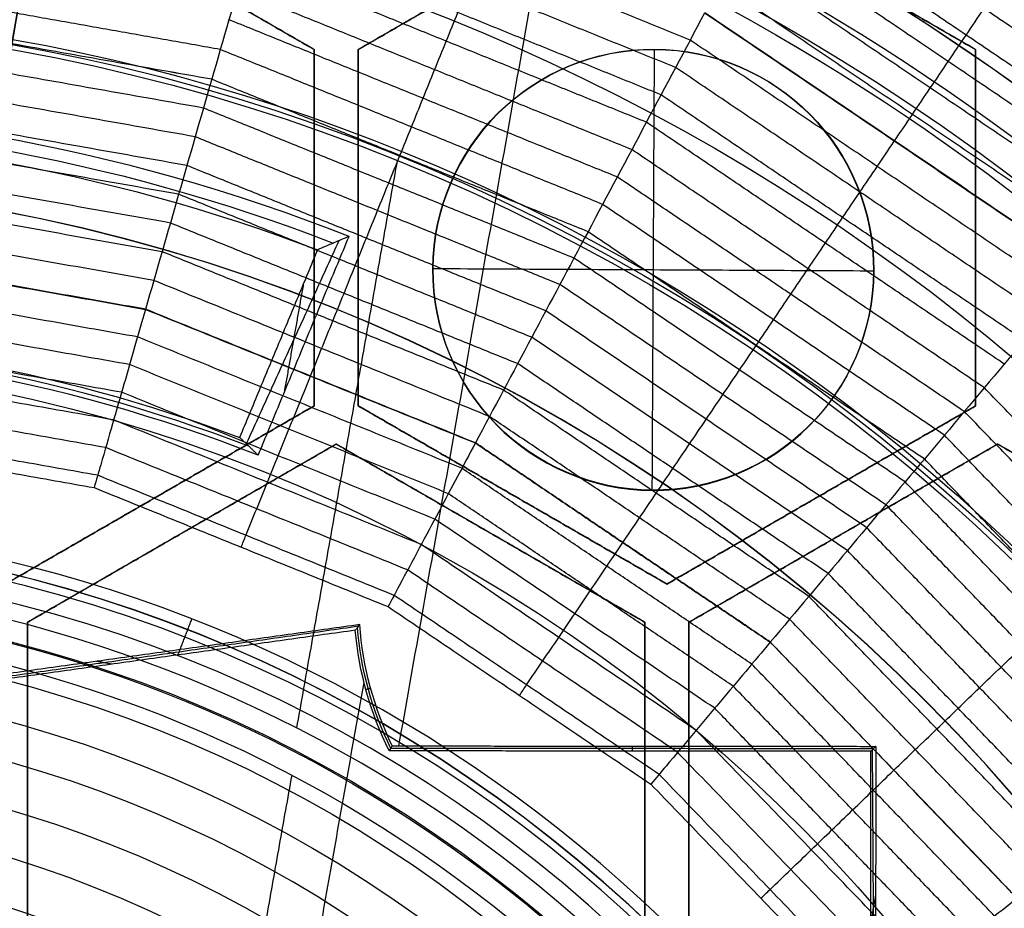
# Model space of a CAD drawing. Header units: millimetres. Extents: x -29.5 to 29.5, y -27.3 to 24.7.
# Tile 60 of 65: x 2 to 7.5, y 4.6 to 9.6. Entities that reach past the tile are written whole.
import ezdxf

# ---------------------------------------------------------------- set-up
doc = ezdxf.new("R2010")
doc.units = ezdxf.units.MM
for name, color, linetype, true_color in [('COTA', 252, 'Continuous', 0x696969), ('IGES level 1', 7, 'Continuous', 0xe5eaed), ('IGES level 16', 7, 'Continuous', 0xffffff), ('IGES level 3', 7, 'Continuous', 0xe5eaed), ('IGES level 5', 7, 'Continuous', 0xe5eaed), ('IGES level 7', 2, 'Continuous', 0xffff00), ('IGES level 8', 7, 'Continuous', 0xcad1ee)]:
    doc.layers.add(name, color=color, linetype=linetype, true_color=true_color)

# ---------------------------------------------------------------- blocks, each defined once
blk = doc.blocks.new('KIVI_5W_3D')
at = {"layer": 'IGES level 1'}
for centre, radius, start in [((0, 0, -0.3), 26, 270), ((0, 0, -1.55), 25.85, 270), ((0, 0, -1.7), 25.7, 270), ((0, 0), 21, 270), ((0, 0, 5.5), 21, 27.96502), ((0, 0), 19.75, 270), ((0, 0, -1.7), 19, 270)]:
    blk.add_arc(centre, radius, start, 90, dxfattribs=at)
at = {"layer": 'IGES level 1', "extrusion": (0, 0, -1)}
for centre, radius, end in [((0, 0, 1.4), 26, 270), ((0, 0, 0.85), 26, 270), ((0, 0, 0.15), 25.85, 270), ((0, 0), 25.7, 270), ((0, 0), 21, 270), ((0, 0, -5.5), 19.75, 151.68793), ((0, 0), 19.75, 270), ((0, 0), 19, 270), ((0, 0, 0.85), 19, 270)]:
    blk.add_arc(centre, radius, 90, end, dxfattribs=at)
at = {"layer": 'IGES level 16', "extrusion": (4.94606e-31, -0.000431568, -1)}
blk.add_arc((0, -0.0017, -5.3), 14.25, 90, 270, dxfattribs=at)
at = {"layer": 'IGES level 16', "extrusion": (6.99378e-34, 0.000431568, 1)}
for centre in [(0, -0.0017, 5.3), (0, -0.0017, 2.3)]:
    blk.add_arc(centre, 14.25, 270, 90, dxfattribs=at)
at = {"layer": 'IGES level 16', "extrusion": (0, 0.000431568, 1)}
blk.add_arc((0, -0.0017, 3.8), 14.25, 270, 90, dxfattribs=at)
at = {"layer": 'IGES level 16', "extrusion": (5.2388e-31, 0.000431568, 1)}
blk.add_arc((0, -0.0017, 2.3), 14.25, 270, 90, dxfattribs=at)
at = {"layer": 'IGES level 16'}
for points in [[(1.875, 11.7641, 5.2949), (3.625, 10.7537, 5.2954)], [(1.875, 11.7641, 5.2949), (3.625, 10.7537, 5.2954)], [(3.625, 10.7531, 3.7954), (1.875, 11.7634, 3.7949)], [(3.625, 10.7524, 2.2954), (1.875, 11.7628, 2.2949)], [(1.875, 11.7628, 2.2949), (3.625, 10.7524, 2.2954)], [(3.875, 10.7537, 5.2954), (5.625, 11.7641, 5.2949)], [(3.875, 10.7537, 5.2954), (5.625, 11.7641, 5.2949)], [(5.625, 11.7634, 3.7949), (3.875, 10.7531, 3.7954)], [(5.625, 11.7628, 2.2949), (3.875, 10.7524, 2.2954)], [(3.875, 10.7524, 2.2954), (5.625, 11.7628, 2.2949)], [(5.625, 11.7641, 5.2949), (7.375, 10.7537, 5.2954)], [(5.625, 11.7641, 5.2949), (7.375, 10.7537, 5.2954)], [(7.375, 10.7531, 3.7954), (5.625, 11.7634, 3.7949)], [(7.375, 10.7524, 2.2954), (5.625, 11.7628, 2.2949)], [(5.625, 11.7628, 2.2949), (7.375, 10.7524, 2.2954)], [(3.625, 10.7524, 2.2954), (3.625, 10.7537, 5.2954)], [(3.625, 10.7537, 5.2954), (3.625, 8.733, 5.2962)], [(3.625, 10.7537, 5.2954), (3.625, 10.7524, 2.2954)], [(3.625, 10.7537, 5.2954), (3.625, 8.733, 5.2962)], [(3.625, 8.7323, 3.7962), (3.625, 10.7531, 3.7954)], [(3.625, 8.7317, 2.2962), (3.625, 10.7524, 2.2954)], [(3.625, 10.7524, 2.2954), (3.625, 8.7317, 2.2962)], [(3.875, 10.7524, 2.2954), (3.875, 10.7537, 5.2954)], [(3.875, 8.733, 5.2962), (3.875, 10.7537, 5.2954)], [(3.875, 10.7537, 5.2954), (3.875, 10.7524, 2.2954)], [(3.875, 8.733, 5.2962), (3.875, 10.7537, 5.2954)], [(3.875, 8.7323, 3.7962), (3.875, 10.7531, 3.7954)], [(3.875, 10.7524, 2.2954), (3.875, 8.7317, 2.2962)], [(3.875, 8.7317, 2.2962), (3.875, 10.7524, 2.2954)], [(7.375, 10.7524, 2.2954), (7.375, 10.7537, 5.2954)], [(7.375, 10.7537, 5.2954), (7.375, 8.733, 5.2962)], [(7.375, 10.7537, 5.2954), (7.375, 10.7524, 2.2954)], [(7.375, 10.7537, 5.2954), (7.375, 8.733, 5.2962)], [(7.375, 8.7323, 3.7962), (7.375, 10.7531, 3.7954)], [(7.375, 8.7317, 2.2962), (7.375, 10.7524, 2.2954)], [(7.375, 10.7524, 2.2954), (7.375, 8.7317, 2.2962)], [(3.625, 9.7421, 2.2958), (3.625, 9.7433, 5.2958)], [(3.875, 9.7421, 2.2958), (3.875, 9.7433, 5.2958)], [(7.375, 9.7421, 2.2958), (7.375, 9.7433, 5.2958)], [(3.625, 8.733, 5.2962), (1.875, 7.7226, 5.2967)], [(3.625, 8.733, 5.2962), (1.875, 7.7226, 5.2967)], [(1.875, 7.722, 3.7967), (3.625, 8.7323, 3.7962)], [(1.875, 7.7213, 2.2967), (3.625, 8.7317, 2.2962)], [(3.625, 8.7317, 2.2962), (1.875, 7.7213, 2.2967)], [(3.625, 8.7317, 2.2962), (3.625, 8.733, 5.2962)], [(3.625, 8.733, 5.2962), (3.625, 8.7317, 2.2962)], [(3.875, 8.7317, 2.2962), (3.875, 8.733, 5.2962)], [(5.625, 7.7226, 5.2967), (3.875, 8.733, 5.2962)], [(3.875, 8.733, 5.2962), (3.875, 8.7317, 2.2962)], [(5.625, 7.7226, 5.2967), (3.875, 8.733, 5.2962)], [(5.625, 7.722, 3.7967), (3.875, 8.7323, 3.7962)], [(3.875, 8.7317, 2.2962), (5.625, 7.7213, 2.2967)], [(5.625, 7.7213, 2.2967), (3.875, 8.7317, 2.2962)], [(7.375, 8.733, 5.2962), (5.625, 7.7226, 5.2967)], [(7.375, 8.733, 5.2962), (5.625, 7.7226, 5.2967)], [(5.625, 7.722, 3.7967), (7.375, 8.7323, 3.7962)], [(5.625, 7.7213, 2.2967), (7.375, 8.7317, 2.2962)], [(7.375, 8.7317, 2.2962), (5.625, 7.7213, 2.2967)], [(7.375, 8.7317, 2.2962), (7.375, 8.733, 5.2962)], [(7.375, 8.733, 5.2962), (7.375, 8.7317, 2.2962)], [(2, 7.5061, 5.2968), (3.75, 8.5165, 5.2963)], [(2, 7.5061, 5.2968), (3.75, 8.5165, 5.2963)], [(3.75, 8.5158, 3.7963), (2, 7.5055, 3.7968)], [(3.75, 8.5152, 2.2963), (2, 7.5048, 2.2968)], [(2, 7.5048, 2.2968), (3.75, 8.5152, 2.2963)], [(3.75, 8.5165, 5.2963), (3.75, 8.5152, 2.2963)], [(3.75, 8.5152, 2.2963), (3.75, 8.5165, 5.2963)], [(3.75, 8.5165, 5.2963), (5.5, 7.5061, 5.2968)], [(3.75, 8.5165, 5.2963), (5.5, 7.5061, 5.2968)], [(5.5, 7.5055, 3.7968), (3.75, 8.5158, 3.7963)], [(5.5, 7.5048, 2.2968), (3.75, 8.5152, 2.2963)], [(3.75, 8.5152, 2.2963), (5.5, 7.5048, 2.2968)], [(5.75, 7.5061, 5.2968), (7.5, 8.5165, 5.2963)], [(5.75, 7.5061, 5.2968), (7.5, 8.5165, 5.2963)], [(7.5, 8.5158, 3.7963), (5.75, 7.5055, 3.7968)], [(7.5, 8.5152, 2.2963), (5.75, 7.5048, 2.2968)], [(5.75, 7.5048, 2.2968), (7.5, 8.5152, 2.2963)], [(7.5, 8.5165, 5.2963), (7.5, 8.5152, 2.2963)], [(7.5, 8.5152, 2.2963), (7.5, 8.5165, 5.2963)], [(7.5, 8.5165, 5.2963), (9.25, 7.5061, 5.2968)], [(7.5, 8.5165, 5.2963), (9.25, 7.5061, 5.2968)], [(9.25, 7.5055, 3.7968), (7.5, 8.5158, 3.7963)], [(9.25, 7.5048, 2.2968), (7.5, 8.5152, 2.2963)], [(7.5, 8.5152, 2.2963), (9.25, 7.5048, 2.2968)], [(2.75, 8.2278, 5.2964), (2.75, 8.2265, 2.2964)], [(4.75, 8.2265, 2.2964), (4.75, 8.2278, 5.2964)], [(6.5, 8.2278, 5.2964), (6.5, 8.2265, 2.2964)], [(2.875, 8.01, 2.2965), (2.875, 8.0113, 5.2965)], [(4.625, 8.0113, 5.2965), (4.625, 8.01, 2.2965)], [(6.625, 8.01, 2.2965), (6.625, 8.0113, 5.2965)], [(5.625, 7.7213, 2.2967), (5.625, 7.7226, 5.2967)], [(5.625, 7.7226, 5.2967), (5.625, 7.7213, 2.2967)], [(2, 7.5048, 2.2968), (2, 7.5061, 5.2968)], [(2, 5.4854, 5.2976), (2, 7.5061, 5.2968)], [(2, 7.5061, 5.2968), (2, 7.5048, 2.2968)], [(2, 5.4854, 5.2976), (2, 7.5061, 5.2968)], [(2, 5.4847, 3.7976), (2, 7.5055, 3.7968)], [(2, 7.5048, 2.2968), (2, 5.4841, 2.2976)], [(2, 5.4841, 2.2976), (2, 7.5048, 2.2968)], [(5.5, 7.5048, 2.2968), (5.5, 7.5061, 5.2968)], [(5.5, 7.5061, 5.2968), (5.5, 5.4854, 5.2976)], [(5.5, 7.5061, 5.2968), (5.5, 7.5048, 2.2968)], [(5.5, 7.5061, 5.2968), (5.5, 5.4854, 5.2976)], [(5.5, 5.4847, 3.7976), (5.5, 7.5055, 3.7968)], [(5.5, 5.4841, 2.2976), (5.5, 7.5048, 2.2968)], [(5.5, 7.5048, 2.2968), (5.5, 5.4841, 2.2976)], [(5.75, 7.5048, 2.2968), (5.75, 7.5061, 5.2968)], [(5.75, 5.4854, 5.2976), (5.75, 7.5061, 5.2968)], [(5.75, 7.5061, 5.2968), (5.75, 7.5048, 2.2968)], [(5.75, 5.4854, 5.2976), (5.75, 7.5061, 5.2968)], [(5.75, 5.4847, 3.7976), (5.75, 7.5055, 3.7968)], [(5.75, 7.5048, 2.2968), (5.75, 5.4841, 2.2976)], [(5.75, 5.4841, 2.2976), (5.75, 7.5048, 2.2968)], [(2, 6.4945, 2.2972), (2, 6.4958, 5.2972)], [(5.5, 6.4945, 2.2972), (5.5, 6.4958, 5.2972)], [(5.75, 6.4945, 2.2972), (5.75, 6.4958, 5.2972)]]:
    blk.add_open_spline(points, degree=1, dxfattribs=at)
at = {"layer": 'IGES level 3', "extrusion": (-6.34761e-31, -0.000431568, -1)}
blk.add_arc((0, -0.0017, -13.3), 18, 90, 270, dxfattribs=at)
at = {"layer": 'IGES level 3', "extrusion": (0, -0.000431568, -1)}
for centre, radius, end in [((0, -0.0017, -5.8), 18, 270), ((0, -0.0017, -10.05), 16.5, 270), ((0, -0.0017, -6.05), 15.25, 270), ((0, -0.0017, -0.05), 15.25, 270), ((0, -0.0017, -3.8), 14.5, 175.11767), ((0, -0.0017, -2.05), 13.5, 270)]:
    blk.add_arc(centre, radius, 90, end, dxfattribs=at)
at = {"layer": 'IGES level 3', "extrusion": (-2.74226e-31, 0.000431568, 1)}
blk.add_arc((0, -0.0017, -1.7), 18, 270, 90, dxfattribs=at)
at = {"layer": 'IGES level 3', "extrusion": (-7.24601e-35, -0.000431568, -1)}
for centre, radius in [((0, -0.0017, 1.7), 18), ((0, -0.0017, -6.8), 15.25), ((0, -0.0017, -5.3), 15.25), ((0, -0.0017, -2.3), 14.5), ((0, -0.0017, -2.3), 13.5)]:
    blk.add_arc(centre, radius, 90, 270, dxfattribs=at)
at = {"layer": 'IGES level 3', "extrusion": (9.27044e-33, 0.000431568, 1)}
blk.add_arc((0, -0.0017, -1.7), 17, 270, 90, dxfattribs=at)
at = {"layer": 'IGES level 3', "extrusion": (-2.65015e-30, -0.000431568, -1)}
blk.add_arc((0, -0.0017, -13.3), 16.5, 90, 270, dxfattribs=at)
at = {"layer": 'IGES level 3', "extrusion": (1.65558e-31, 0.000431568, 1)}
blk.add_arc((0, -0.0017, 6.8), 16.5, 270, 90, dxfattribs=at)
at = {"layer": 'IGES level 3', "extrusion": (2.75721e-31, -0.000431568, -1)}
blk.add_arc((0, -0.0017, -6.8), 15.25, 90, 270, dxfattribs=at)
at = {"layer": 'IGES level 3', "extrusion": (1.9021e-31, 0.000431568, 1)}
blk.add_arc((0, -0.0017, 5.3), 15.25, 270, 90, dxfattribs=at)
at = {"layer": 'IGES level 3', "extrusion": (-8.25813e-31, -0.000431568, -1)}
blk.add_arc((0, -0.0017, -5.3), 14.5, 90, 270, dxfattribs=at)
at = {"layer": 'IGES level 3', "extrusion": (-7.23001e-35, 0.000431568, 1)}
for centre, radius in [((0, -0.0017, 5.3), 14.5), ((0, -0.0017, 2.3), 13.5), ((0, -0.0017, 1.8), 13.5)]:
    blk.add_arc(centre, radius, 270, 90, dxfattribs=at)
at = {"layer": 'IGES level 3', "extrusion": (-2.54374e-30, 0.000431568, 1)}
blk.add_arc((0, -0.0017, 2.3), 14.5, 270, 90, dxfattribs=at)
at = {"layer": 'IGES level 3', "extrusion": (-6.36301e-31, -0.000431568, -1)}
blk.add_arc((0, -0.0017, -1.8), 13.5, 90, 270, dxfattribs=at)
at = {"layer": 'IGES level 5', "extrusion": (-1.17595e-16, 0.000431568, 1)}
blk.add_arc((0, -0.0017, 24.8), 20.5, 269.70915, 89.70915, dxfattribs=at)
at = {"layer": 'IGES level 5', "extrusion": (0, -0.000431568, -1)}
for centre, radius, start, end in [((0, -0.0017, -19.3), 20.5, 90.29085, 270.29085), ((0, -0.0017, -25.05), 20.25, 90.29085, 270.29085), ((0, -0.0017, -10.8), 17.25, 90.29085, 270.29085), ((0, -0.0017, -13.7), 16, 90.29085, 270.29085), ((0, -0.0017, -17.35), 13, 90.29085, 260.79209), ((-5.5483, 9.4965, -17.1), 1.25, 270.2908, 90.2908), ((-5.5483, 9.4965, -17.1), 1.25, 90.2908, 270.2908)]:
    blk.add_arc(centre, radius, start, end, dxfattribs=at)
at = {"layer": 'IGES level 5', "extrusion": (1.16716e-16, -0.000431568, -1)}
blk.add_arc((0, -0.0017, -13.8), 20.5, 90.29085, 270.29085, dxfattribs=at)
at = {"layer": 'IGES level 5', "extrusion": (0, 0.000431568, 1)}
for centre, radius, start, end in [((0, -0.0017, 13.55), 20.25, 269.70915, 89.70915), ((0, -0.0017, 15.35), 12.75, 278.98367, 260.43464), ((0, -0.0017, 23.8), 10, 269.70915, 89.70915), ((0, -0.0017, 23.8), 8, 269.70915, 89.70915)]:
    blk.add_arc(centre, radius, start, end, dxfattribs=at)
at = {"layer": 'IGES level 5', "extrusion": (1.17199e-16, -0.000431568, -1)}
blk.add_arc((0, -0.0017, -25.3), 20, 90.29085, 270.29085, dxfattribs=at)
at = {"layer": 'IGES level 5', "extrusion": (-1.17199e-16, 0.000431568, 1)}
for centre, radius in [((0, -0.0017, 13.3), 20), ((0, -0.0017, 22.3), 10)]:
    blk.add_arc(centre, radius, 269.70915, 89.70915, dxfattribs=at)
at = {"layer": 'IGES level 5', "extrusion": (-1.17562e-16, 0.000431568, 1)}
blk.add_arc((0, -0.0017, 13.3), 17.25, 269.70915, 89.70915, dxfattribs=at)
at = {"layer": 'IGES level 5', "extrusion": (1.16703e-16, -0.000431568, -1)}
blk.add_arc((0, -0.0017, -13.3), 17.25, 90.29085, 270.29085, dxfattribs=at)
at = {"layer": 'IGES level 5', "extrusion": (-1.17749e-16, 0.000431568, 1)}
blk.add_arc((0, -0.0017, 8.3), 17.25, 269.70915, 89.70915, dxfattribs=at)
at = {"layer": 'IGES level 5', "extrusion": (1.16523e-16, -0.000431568, -1)}
blk.add_arc((0, -0.0017, -19.1), 16, 90.29085, 270.29085, dxfattribs=at)
at = {"layer": 'IGES level 5', "extrusion": (-1.16522e-16, 0.000431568, 1)}
blk.add_arc((0, -0.0017, 8.3), 16, 269.70915, 89.70915, dxfattribs=at)
at = {"layer": 'IGES level 5', "extrusion": (1.1694e-16, -0.000431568, -1)}
blk.add_arc((0, -0.0017, -8.3), 16, 90.29085, 270.29085, dxfattribs=at)
at = {"layer": 'IGES level 5', "extrusion": (1.16099e-16, -0.000431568, -1)}
blk.add_arc((0, -0.0017, -19.1), 13, 90.29085, 260.79209, dxfattribs=at)
at = {"layer": 'IGES level 5', "extrusion": (-1.27563e-16, 0.000431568, 1)}
blk.add_arc((0, -0.0017, 15.6), 13, 279.20791, 89.70915, dxfattribs=at)
at = {"layer": 'IGES level 5', "extrusion": (4.33459e-16, -0.000431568, -1)}
blk.add_arc((0, -0.0017, -15.1), 12.5, 279.1897, 261.39199, dxfattribs=at)
at = {"layer": 'IGES level 5', "extrusion": (-7.51977e-13, -0.000431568, -1)}
blk.add_arc((-5.5483, 9.4965, -19.1), 1.25, 270.2908, 90.2908, dxfattribs=at)
at = {"layer": 'IGES level 5', "extrusion": (-1.18985e-16, 0.000431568, 1)}
blk.add_arc((5.5483, 9.4965, 15.1), 1.25, 89.7092, 269.7092, dxfattribs=at)
at = {"layer": 'IGES level 5', "extrusion": (-2.5058e-13, -0.000431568, -1)}
blk.add_arc((-5.5483, 9.4965, -19.1), 1.25, 90.2908, 270.2908, dxfattribs=at)
at = {"layer": 'IGES level 5', "extrusion": (-1.18992e-16, 0.000431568, 1)}
blk.add_arc((5.5483, 9.4965, 15.1), 1.25, 269.7092, 89.7092, dxfattribs=at)
at = {"layer": 'IGES level 5', "extrusion": (1.15396e-16, -0.000431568, -1)}
blk.add_arc((0, -0.0017, -25.3), 10, 90.29085, 270.29085, dxfattribs=at)
at = {"layer": 'IGES level 5', "extrusion": (1.19904e-16, -0.000431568, -1)}
blk.add_arc((0, -0.0017, -25.3), 8, 90.29085, 270.29085, dxfattribs=at)
at = {"layer": 'IGES level 5', "extrusion": (-1.1765e-16, 0.000431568, 1)}
blk.add_arc((0, -0.0017, 22.3), 8, 269.70915, 89.70915, dxfattribs=at)
at = {"layer": 'IGES level 5'}
for points in [[(5.5419, 8.2548, 19.0964), (5.5546, 10.7547, 19.0954)], [(5.5546, 10.7547, 19.0954), (5.5546, 10.753, 15.0954)], [(4.5861, 10.3026, 19.0956), (4.5861, 10.3009, 15.0956)], [(6.5186, 10.2928, 19.0956), (6.5186, 10.2911, 15.0956)], [(4.2983, 9.5111, 19.0959), (6.7983, 9.4984, 19.0959)], [(4.3211, 9.2671, 19.096), (4.3211, 9.2654, 15.096)], [(6.773, 9.2547, 19.096), (6.773, 9.2529, 15.096)], [(4.7587, 8.8031, 22.2962), (4.7587, 8.8044, 25.2962)], [(4.9535, 8.4054, 19.0964), (4.9535, 8.4036, 15.0964)], [(6.1319, 8.3994, 19.0964), (6.1319, 8.3976, 15.0964)], [(5.5419, 8.253, 15.0964), (5.5419, 8.2548, 19.0964)], [(3.8069, 7.044, 22.297), (3.8069, 7.0453, 25.297)]]:
    blk.add_open_spline(points, degree=1, dxfattribs=at)
at = {"layer": 'IGES level 7', "color": 254, "true_color": 0xcad1ee, "extrusion": (6.47186e-17, -0.000431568, -1)}
blk.add_arc((0, -0.0017, -6.8), 15, 10.05118, 190.05118, dxfattribs=at)
at = {"layer": 'IGES level 7', "color": 254, "true_color": 0xcad1ee, "extrusion": (0, 0.000431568, 1)}
for centre, radius in [((0, -0.0017, 6.2413), 14.9511), ((0, -0.0017, 10.35), 7.9609), ((0, -0.0017, 9.2509), 5.8806)]:
    blk.add_arc(centre, radius, 349.94882, 169.94882, dxfattribs=at)
at = {"layer": 'IGES level 7', "color": 254, "true_color": 0xcad1ee, "extrusion": (-1.65541e-11, 0.000431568, 1)}
blk.add_arc((0, -0.0017, 5.6826), 14.9022, 349.94882, 169.94882, dxfattribs=at)
at = {"layer": 'IGES level 7', "color": 254, "true_color": 0xcad1ee, "extrusion": (1.21174e-11, 0.000431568, 1)}
blk.add_arc((0, -0.0017, 5.5), 14.703, 349.94882, 169.94882, dxfattribs=at)
at = {"layer": 'IGES level 7', "color": 254, "true_color": 0xcad1ee, "extrusion": (1.03591e-16, -0.000431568, -1)}
blk.add_arc((0, -0.0017, -5.5), 9, 10.05118, 190.05118, dxfattribs=at)
at = {"layer": 'IGES level 7', "color": 254, "true_color": 0xcad1ee, "extrusion": (-2.67828e-15, 0.000431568, 1)}
blk.add_arc((0, -0.0017, 13.5), 8.0718, 10.36476, 149.53287, dxfattribs=at)
at = {"layer": 'IGES level 7', "color": 254, "true_color": 0xcad1ee, "extrusion": (-1.23382e-15, 0.000431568, 1)}
blk.add_arc((0, -0.0017, 7.2), 7.85, 349.94882, 169.94882, dxfattribs=at)
at = {"layer": 'IGES level 7', "color": 254, "true_color": 0xcad1ee, "extrusion": (0, -0.000431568, -1)}
for centre, radius in [((0, -0.0017, -7.55), 7.6335), ((0, -0.0017, -8.25), 7.195), ((0, -0.0017, -9), 6.713), ((0, -0.0017, -9.8), 6.1835)]:
    blk.add_arc(centre, radius, 10.05118, 190.05118, dxfattribs=at)
at = {"layer": 'IGES level 7', "color": 254, "true_color": 0xcad1ee, "extrusion": (1.46975e-15, -0.000431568, -1)}
blk.add_arc((0, -0.0017, -7.9), 7.417, 10.05118, 190.05118, dxfattribs=at)
at = {"layer": 'IGES level 7', "color": 254, "true_color": 0xcad1ee, "extrusion": (-1.20422e-15, 0.000431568, 1)}
blk.add_arc((0, -0.0017, 8.6), 6.973, 349.94882, 169.94882, dxfattribs=at)
at = {"layer": 'IGES level 7', "color": 254, "true_color": 0xcad1ee, "extrusion": (-1.58725e-15, 0.000431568, 1)}
blk.add_arc((0, -0.0017, 9.4), 6.453, 349.94882, 169.94882, dxfattribs=at)
at = {"layer": 'IGES level 7', "color": 254, "true_color": 0xcad1ee, "extrusion": (2.66893e-16, -0.000431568, -1)}
blk.add_arc((0, -0.0017, -10.2), 5.914, 10.05118, 190.05118, dxfattribs=at)
at = {"layer": 'IGES level 7', "color": 254, "true_color": 0xcad1ee}
blk.add_rational_spline([(-14.6104, 2.5903, 5.5514), (-9.4311, 31.8111, 5.5388), (19.7897, 26.6318, 5.5411), (14.6104, -2.589, 5.5537)], [0.833073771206, 0.277691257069, 0.277691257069, 0.833073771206], degree=3, dxfattribs=at)
for points, degree in [([(2.5661, 14.478, 5.4938), (1.5708, 8.8625, 5.4962)], 1), ([(8.9288, 10.6229, 6.7959), (6.5253, 12.2472, 6.7952)], 1), ([(8.929, 10.6231, 6.7954), (6.5255, 12.2474, 6.7947)], 1), ([(8.8116, 10.4835, 7.1061), (6.4396, 12.0865, 7.1054)], 1), ([(3.4328, 11.9336, 8.9205), (3.3033, 11.4837, 9.6528), (3.1738, 11.0338, 10.2432), (3.0443, 10.5839, 10.7605)], 3), ([(8.6943, 10.3441, 7.4009), (6.3539, 11.9258, 7.4002)], 1), ([(5.757, 10.8062, 9.1852), (3.3849, 11.767, 9.1848)], 1), ([(8.577, 10.2047, 7.6817), (6.2682, 11.765, 7.681)], 1), ([(5.6742, 10.651, 9.4406), (3.3362, 11.5981, 9.4402)], 1), ([(8.4597, 10.0654, 7.9501), (6.1825, 11.6043, 7.9494)], 1), ([(8.3425, 9.926, 8.2071), (6.0968, 11.4436, 8.2065)], 1), ([(5.5915, 10.4958, 9.6844), (3.2876, 11.4291, 9.684)], 1), ([(8.2252, 9.7866, 8.4538), (6.0111, 11.2829, 8.4532)], 1), ([(5.5087, 10.3406, 9.9177), (3.2389, 11.2601, 9.9173)], 1), ([(3.093, 10.753, 10.5621), (0.7903, 11.1612, 10.5619)], 1), ([(8.1079, 9.6472, 8.6908), (5.9254, 11.1221, 8.6902)], 1), ([(5.426, 10.1854, 10.1413), (3.1903, 11.091, 10.1409)], 1), ([(3.0443, 10.5839, 10.7605), (0.7778, 10.9856, 10.7603)], 1), ([(3.0443, 10.584, 10.7604), (0.7779, 10.9857, 10.7603)], 1), ([(5.8385, 10.9591, 8.9209), (5.6182, 10.546, 9.6532), (5.3979, 10.1329, 10.2436), (5.1777, 9.7198, 10.7609)], 3), ([(7.989, 9.5058, 8.9215), (5.8385, 10.9591, 8.9209)], 1), ([(7.9906, 9.5077, 8.9184), (5.8397, 10.9614, 8.9178)], 1), ([(5.3432, 10.0302, 10.3561), (3.1416, 10.922, 10.3557)], 1), ([(2.9974, 10.421, 10.9964), (0.7659, 10.8166, 10.9962)], 1), ([(7.8774, 9.3732, 9.1859), (5.757, 10.8062, 9.1852)], 1), ([(5.2605, 9.875, 10.5625), (3.093, 10.753, 10.5621)], 1), ([(2.9505, 10.2581, 11.2204), (0.7539, 10.6474, 11.2203)], 1), ([(7.7642, 9.2386, 9.4412), (5.6742, 10.651, 9.4406)], 1), ([(3.0443, 10.5839, 10.7605), (2.9191, 10.1492, 11.4071), (2.794, 9.7144, 11.9224), (2.6688, 9.2795, 12.3727)], 3), ([(5.1777, 9.7198, 10.7608), (3.0443, 10.584, 10.7604)], 1), ([(5.1777, 9.7198, 10.7609), (3.0443, 10.5839, 10.7605)], 1), ([(7.651, 9.104, 9.685), (5.5915, 10.4958, 9.6844)], 1), ([(2.9036, 10.0951, 11.4338), (0.7419, 10.4782, 11.4337)], 1), ([(5.0979, 9.5702, 10.9967), (2.9974, 10.421, 10.9964)], 1), ([(7.5377, 8.9694, 9.9183), (5.5087, 10.3406, 9.9177)], 1), ([(2.8566, 9.9321, 11.6377), (0.7299, 10.3091, 11.6375)], 1), ([(5.0181, 9.4205, 11.2208), (2.9505, 10.2581, 11.2204)], 1), ([(7.4245, 8.8348, 10.1419), (5.426, 10.1854, 10.1413)], 1), ([(2.8097, 9.7691, 11.8328), (0.7179, 10.1399, 11.8327)], 1), ([(4.9383, 9.2709, 11.4342), (2.9036, 10.0951, 11.4338)], 1), ([(7.3113, 8.7002, 10.3567), (5.3432, 10.0302, 10.3561)], 1), ([(2.7628, 9.6062, 12.02), (0.7059, 9.9707, 12.0198)], 1), ([(4.8585, 9.1212, 11.638), (2.8566, 9.9321, 11.6377)], 1), ([(7.1981, 8.5656, 10.5631), (5.2605, 9.875, 10.5625)], 1), ([(2.7159, 9.4432, 12.1996), (0.6939, 9.8016, 12.1995)], 1), ([(4.7787, 8.9716, 11.8332), (2.8097, 9.7691, 11.8328)], 1), ([(5.1777, 9.7198, 10.7609), (4.9648, 9.3205, 11.4075), (4.7519, 8.9213, 11.9227), (4.5391, 8.522, 12.373)], 3), ([(7.0848, 8.4309, 10.7614), (5.1777, 9.7198, 10.7609)], 1), ([(7.0848, 8.431, 10.7614), (5.1777, 9.7198, 10.7608)], 1), ([(0.6819, 9.6317, 12.3725), (2.6688, 9.2795, 12.3727)], 1), ([(2.669, 9.2802, 12.372), (0.682, 9.6324, 12.3718)], 1), ([(4.699, 8.8219, 12.0203), (2.7628, 9.6062, 12.02)], 1), ([(6.9756, 8.3012, 10.9973), (5.0979, 9.5702, 10.9967)], 1), ([(7.989, 9.5058, 8.9215), (7.6876, 9.1476, 9.6538), (7.3862, 8.7893, 10.2442), (7.0848, 8.4309, 10.7614)], 3), ([(2.6238, 9.1232, 12.571), (0.6704, 9.4695, 12.5709)], 1), ([(4.6192, 8.6722, 12.1999), (2.7159, 9.4432, 12.1996)], 1), ([(6.8665, 8.1714, 11.2213), (5.0181, 9.4205, 11.2208)], 1), ([(2.5786, 8.9663, 12.7595), (0.6589, 9.3066, 12.7593)], 1), ([(2.6688, 9.2795, 12.3727), (4.5391, 8.522, 12.373)], 1), ([(4.5394, 8.5225, 12.3723), (2.669, 9.2802, 12.372)], 1), ([(6.7573, 8.0416, 11.4347), (4.9383, 9.2709, 11.4342)], 1), ([(2.5334, 8.8093, 12.9385), (0.6473, 9.1437, 12.9383)], 1), ([(4.4625, 8.3784, 12.5713), (2.6238, 9.1232, 12.571)], 1), ([(6.6481, 7.9118, 11.6386), (4.8585, 9.1212, 11.638)], 1), ([(2.4883, 8.6524, 13.1092), (0.6358, 8.9807, 13.109)], 1), ([(4.3857, 8.2343, 12.7598), (2.5786, 8.9663, 12.7595)], 1), ([(6.5389, 7.782, 11.8337), (4.7787, 8.9716, 11.8332)], 1), ([(6.4297, 7.6522, 12.0208), (4.699, 8.8219, 12.0203)], 1), ([(9.0986, 7.0982, 10.1427), (7.4245, 8.8348, 10.1419)], 1), ([(2.4431, 8.4954, 13.2724), (0.6242, 8.8178, 13.2723)], 1), ([(4.3089, 8.0902, 12.9388), (2.5334, 8.8093, 12.9385)], 1), ([(2.3979, 8.3385, 13.4289), (0.6127, 8.6549, 13.4288)], 1), ([(6.3205, 7.5224, 12.2004), (4.6192, 8.6722, 12.1999)], 1), ([(8.9598, 6.99, 10.3574), (7.3113, 8.7002, 10.3567)], 1), ([(4.232, 7.9461, 13.1095), (2.4883, 8.6524, 13.1092)], 1), ([(0.6076, 8.5825, 13.4963), (2.3778, 8.2687, 13.4964)], 1), ([(8.8211, 6.8819, 10.5638), (7.1981, 8.5656, 10.5631)], 1), ([(4.1552, 7.8019, 13.2727), (2.4431, 8.4954, 13.2724)], 1), ([(4.5391, 8.522, 12.373), (6.2109, 7.3921, 12.3735)], 1), ([(6.2114, 7.3926, 12.3728), (4.5394, 8.5225, 12.3723)], 1), ([(7.0848, 8.4309, 10.7614), (6.7935, 8.0847, 11.408), (6.5022, 7.7384, 11.9232), (6.2109, 7.3921, 12.3735)], 3), ([(8.6823, 6.7738, 10.7621), (7.0848, 8.431, 10.7614)], 1), ([(8.6822, 6.7737, 10.7622), (7.0848, 8.4309, 10.7614)], 1), ([(6.1062, 7.2676, 12.5718), (4.4625, 8.3784, 12.5713)], 1), ([(4.0783, 7.6578, 13.4292), (2.3979, 8.3385, 13.4289)], 1), ([(2.3778, 8.2687, 13.4964), (4.0442, 7.5937, 13.4967)], 1), ([(8.5485, 6.6695, 10.998), (6.9756, 8.3012, 10.9973)], 1), ([(6.0011, 7.1426, 12.7603), (4.3857, 8.2343, 12.7598)], 1), ([(8.4147, 6.5653, 11.222), (6.8665, 8.1714, 11.2213)], 1), ([(5.8959, 7.0176, 12.9393), (4.3089, 8.0902, 12.9388)], 1), ([(8.2809, 6.461, 11.4354), (6.7573, 8.0416, 11.4347)], 1), ([(5.7908, 6.8926, 13.1099), (4.232, 7.9461, 13.1095)], 1), ([(8.1471, 6.3568, 11.6392), (6.6481, 7.9118, 11.6386)], 1), ([(5.6857, 6.7676, 13.2731), (4.1552, 7.8019, 13.2727)], 1), ([(8.0133, 6.2525, 11.8344), (6.5389, 7.782, 11.8337)], 1), ([(5.5805, 6.6426, 13.4296), (4.0783, 7.6578, 13.4292)], 1), ([(7.8795, 6.1483, 12.0215), (6.4297, 7.6522, 12.0208)], 1), ([(4.0442, 7.5937, 13.4967), (5.5338, 6.5871, 13.4972)], 1), ([(2.8517, 7.3151, 7.1968), (2.9323, 7.5245, 13.4968)], 1), ([(7.7457, 6.044, 12.2011), (6.3205, 7.5224, 12.2004)], 1), ([(6.2109, 7.3921, 12.3735), (7.6114, 5.9393, 12.3741)], 1), ([(7.6119, 5.9397, 12.3734), (6.2114, 7.3926, 12.3728)], 1), ([(7.483, 5.8393, 12.5724), (6.1062, 7.2676, 12.5718)], 1), ([(7.3542, 5.7389, 12.7609), (6.0011, 7.1426, 12.7603)], 1), ([(7.2253, 5.6385, 12.9398), (5.8959, 7.0176, 12.9393)], 1), ([(7.0965, 5.5381, 13.1105), (5.7908, 6.8926, 13.1099)], 1), ([(6.9676, 5.4377, 13.2737), (5.6857, 6.7676, 13.2731)], 1), ([(5.5338, 6.5871, 13.4972), (6.7815, 5.2927, 13.4977)], 1), ([(6.8388, 5.3373, 13.4302), (5.5805, 6.6426, 13.4296)], 1)]:
    blk.add_open_spline(points, degree=degree, dxfattribs=at)
for points, knots in [([(1.9111, 10.7848, 10.7604), (1.9111, 10.7848, 10.7604), (1.9213, 10.8422, 10.6956), (1.9416, 10.9571, 10.5634), (1.9722, 11.1293, 10.357), (2.0027, 11.3015, 10.1423), (2.0332, 11.4738, 9.9188), (2.0638, 11.646, 9.6857), (2.0943, 11.8182, 9.4421), (2.1247, 11.9895, 9.1881), (2.1449, 12.1035, 9.0108), (2.155, 12.1601, 8.9204)], [0, 0, 0, 0, 0.0000541, 0.1252757, 0.2504973, 0.3757189, 0.5009405, 0.6261621, 0.7513837, 0.8766052, 1, 1, 1, 1]), ([(4.111, 10.1518, 10.7607), (4.111, 10.1519, 10.7607), (4.1329, 10.2059, 10.6959), (4.1767, 10.314, 10.5637), (4.2424, 10.4761, 10.3573), (4.3081, 10.6382, 10.1426), (4.3738, 10.8003, 9.9191), (4.4395, 10.9624, 9.686), (4.5052, 11.1245, 9.4424), (4.5706, 11.2858, 9.1884), (4.6141, 11.3931, 9.0111), (4.6357, 11.4463, 8.9207)], [0, 0, 0, 0, 0.000054, 0.125276, 0.250497, 0.375719, 0.50094, 0.626162, 0.751384, 0.876605, 1, 1, 1, 1]), ([(6.9137, 10.2325, 8.9212), (6.9142, 10.2332, 8.9202), (6.9485, 10.2839, 8.8448), (7.0167, 10.3846, 8.692), (7.1182, 10.5347, 8.4551), (7.2196, 10.6848, 8.2085), (7.3211, 10.8348, 7.9516), (7.4226, 10.9849, 7.6834), (7.5241, 11.1349, 7.4028), (7.6256, 11.285, 7.1084), (7.6933, 11.385, 6.9017), (7.7271, 11.435, 6.7955), (7.7271, 11.4351, 6.7954), (7.7272, 11.4352, 6.7952), (7.7272, 11.4352, 6.7951)], [0, 0, 0, 0, 0.0013225, 0.0952104, 0.1890983, 0.2829863, 0.3768742, 0.4707621, 0.56465, 0.6585379, 0.7524258, 0.7524258, 0.7524258, 0.7525569, 0.7525569, 0.7525569, 0.7525569]), ([(6.1312, 9.0753, 10.7612), (6.1312, 9.0754, 10.7611), (6.1639, 9.1237, 10.6963), (6.2293, 9.2203, 10.5641), (6.3272, 9.3652, 10.3578), (6.4252, 9.5101, 10.1431), (6.5232, 9.655, 9.9196), (6.6212, 9.7999, 9.6865), (6.7192, 9.9448, 9.4429), (6.8167, 10.089, 9.1889), (6.8816, 10.1849, 9.0116), (6.9137, 10.2325, 8.9212)], [0, 0, 0, 0, 0.0000541, 0.1252757, 0.2504973, 0.3757189, 0.5009405, 0.6261621, 0.7513837, 0.8766052, 1, 1, 1, 1]), ([(3.6039, 8.9007, 12.3728), (3.604, 8.901, 12.3726), (3.6252, 8.9533, 12.3161), (3.6675, 9.0577, 12.201), (3.7309, 9.214, 12.0214), (3.7942, 9.3703, 11.8343), (3.8576, 9.5267, 11.6393), (3.9209, 9.683, 11.4356), (3.9843, 9.8393, 11.2224), (4.0476, 9.9956, 10.9986), (4.0899, 10.0998, 10.8415), (4.111, 10.1518, 10.7607)], [0, 0, 0, 0, 0.0004921, 0.1254376, 0.2503831, 0.3753286, 0.500274, 0.6252195, 0.750165, 0.8751105, 1, 1, 1, 1]), ([(2.6688, 9.2795, 12.3727), (2.6298, 9.1442, 12.5495), (2.589, 9.0023, 12.7211), (2.5466, 8.8551, 12.8872), (2.5042, 8.7078, 13.0534), (2.4603, 8.5551, 13.2145), (2.415, 8.3979, 13.3704), (2.4027, 8.3552, 13.4128), (2.3903, 8.3121, 13.4548), (2.3778, 8.2687, 13.4964)], [-3, -3, -3, -3, -2.559739, -2.559739, -2.559739, -2.119578, -2.119578, -2.119578, -2, -2, -2, -2]), ([(5.375, 7.957, 12.3732), (5.3751, 7.9572, 12.373), (5.4067, 8.004, 12.3165), (5.4698, 8.0973, 12.2014), (5.5643, 8.2371, 12.0218), (5.6588, 8.3768, 11.8348), (5.7533, 8.5165, 11.6397), (5.8478, 8.6563, 11.436), (5.9423, 8.796, 11.2228), (6.0368, 8.9357, 10.999), (6.0997, 9.0288, 10.8419), (6.1312, 9.0753, 10.7612)], [0, 0, 0, 0, 0.0004921, 0.1254376, 0.2503831, 0.3753286, 0.500274, 0.6252195, 0.750165, 0.8751105, 1, 1, 1, 1]), ([(3.211, 7.9312, 13.4966), (3.2201, 7.9535, 13.4743), (3.2494, 8.026, 13.4011), (3.2991, 8.1487, 13.2737), (3.3601, 8.2992, 13.1105), (3.4211, 8.4498, 12.94), (3.4822, 8.6003, 12.7612), (3.5431, 8.7506, 12.5732), (3.5837, 8.8508, 12.4409), (3.6039, 8.9007, 12.3728)], [0.3786315, 0.3786315, 0.3786315, 0.3786315, 0.4215073, 0.5179886, 0.61447, 0.7109513, 0.8074326, 0.9039139, 1, 1, 1, 1]), ([(4.5391, 8.522, 12.373), (4.4728, 8.3977, 12.5498), (4.4033, 8.2674, 12.7214), (4.3312, 8.1322, 12.8876), (4.2591, 7.997, 13.0537), (4.1844, 7.8567, 13.2148), (4.1074, 7.7124, 13.3707), (4.0865, 7.6731, 13.4131), (4.0654, 7.6336, 13.4551), (4.0442, 7.5937, 13.4967)], [0, 0, 0, 0, 0.440261, 0.440261, 0.440261, 0.880422, 0.880422, 0.880422, 1, 1, 1, 1]), ([(4.789, 7.0904, 13.4969), (4.8025, 7.1103, 13.4746), (4.8463, 7.1751, 13.4015), (4.9204, 7.2848, 13.274), (5.0114, 7.4193, 13.1109), (5.1024, 7.5539, 12.9404), (5.1934, 7.6885, 12.7616), (5.2842, 7.8228, 12.5736), (5.3448, 7.9124, 12.4413), (5.375, 7.957, 12.3732)], [0.3786315, 0.3786315, 0.3786315, 0.3786315, 0.4215073, 0.5179886, 0.61447, 0.7109513, 0.8074326, 0.9039139, 1, 1, 1, 1]), ([(6.9111, 6.6657, 12.3738), (6.9113, 6.6659, 12.3736), (6.952, 6.705, 12.3171), (7.0331, 6.7832, 12.202), (7.1546, 6.9002, 12.0224), (7.2761, 7.0173, 11.8354), (7.3976, 7.1343, 11.6403), (7.5191, 7.2513, 11.4367), (7.6406, 7.3684, 11.2234), (7.7621, 7.4854, 10.9996), (7.843, 7.5633, 10.8426), (7.8835, 7.6023, 10.7618)], [0, 0, 0, 0, 0.0004921, 0.1254376, 0.2503831, 0.3753286, 0.500274, 0.6252195, 0.750165, 0.8751105, 1, 1, 1, 1]), ([(6.2109, 7.3921, 12.3735), (6.1202, 7.2843, 12.5503), (6.0252, 7.1713, 12.7218), (5.9266, 7.054, 12.888), (5.8279, 6.9368, 13.0542), (5.7256, 6.8151, 13.2152), (5.6203, 6.6899, 13.3712), (5.5917, 6.6559, 13.4135), (5.5629, 6.6216, 13.4555), (5.5338, 6.5871, 13.4972)], [-3, -3, -3, -3, -2.559739, -2.559739, -2.559739, -2.119578, -2.119578, -2.119578, -2, -2, -2, -2]), ([(6.1577, 5.9399, 13.4974), (6.175, 5.9566, 13.4751), (6.2313, 6.0108, 13.402), (6.3266, 6.1027, 13.2745), (6.4436, 6.2154, 13.1114), (6.5606, 6.3281, 12.9409), (6.6776, 6.4408, 12.7621), (6.7945, 6.5533, 12.5742), (6.8723, 6.6283, 12.4418), (6.9111, 6.6657, 12.3738)], [0.3786315, 0.3786315, 0.3786315, 0.3786315, 0.4215073, 0.5179886, 0.61447, 0.7109513, 0.8074326, 0.9039139, 1, 1, 1, 1]), ([(7.6114, 5.9393, 12.3741), (7.5002, 5.8527, 12.5509), (7.3838, 5.762, 12.7224), (7.2629, 5.6678, 12.8886), (7.142, 5.5736, 13.0548), (7.0166, 5.4759, 13.2158), (6.8876, 5.3753, 13.3717), (6.8525, 5.348, 13.4141), (6.8172, 5.3204, 13.4561), (6.7815, 5.2927, 13.4977)], [0, 0, 0, 0, 0.440261, 0.440261, 0.440261, 0.880422, 0.880422, 0.880422, 1, 1, 1, 1])]:
    blk.add_open_spline(points, degree=3, knots=knots, dxfattribs=at)
at = {"layer": 'IGES level 8', "color": 2, "true_color": 0xffff00, "extrusion": (5.29225e-16, -0.000431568, -1)}
blk.add_arc((0, -0.0017, -13.05), 13.5, 56.81542, 135.25732, dxfattribs=at)
at = {"layer": 'IGES level 8', "color": 2, "true_color": 0xffff00, "extrusion": (0, -0.000431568, -1)}
for centre, radius, start, end in [((0, -0.0017, -14.075), 13.4463, 59.14199, 135.25732), ((0, -0.0017, -12.097), 11.7719, 10.05118, 141.78118), ((0, -0.0017, -13.222), 10.9462, 63.30406, 141.03001), ((0, -0.0017, -14.325), 10.3478, 88.95297, 111.1494), ((0, -0.0017, -13.675), 7.625, 76.33878, 204.53032), ((-5.7512, 7.6173, -14.7), 1.886, 333.7689, 355.5149), ((-10.34, 3.7513, -13.9694), 2.6194, 340.0512, 160.0512)]:
    blk.add_arc(centre, radius, start, end, dxfattribs=at)
at = {"layer": 'IGES level 8', "color": 2, "true_color": 0xffff00, "extrusion": (4.51697e-16, -0.000431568, -1)}
blk.add_arc((0, -0.0017, -15.1), 13.3926, 59.22591, 135.25732, dxfattribs=at)
at = {"layer": 'IGES level 8', "color": 2, "true_color": 0xffff00, "extrusion": (0, 0.000431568, 1)}
for centre, radius, start, end in [((0, -0.0017, 12.175), 13.4234, 44.74268, 175.15495), ((0, -0.0017, 14.325), 9.1008, 69.04272, 90.85491)]:
    blk.add_arc(centre, radius, start, end, dxfattribs=at)
at = {"layer": 'IGES level 8', "color": 2, "true_color": 0xffff00, "extrusion": (5.10453e-16, 0.000431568, 1)}
blk.add_arc((0, -0.0017, 11.3), 13.3469, 44.74268, 175.15495, dxfattribs=at)
at = {"layer": 'IGES level 8', "color": 2, "true_color": 0xffff00, "extrusion": (1.90788e-15, 0.000431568, 1)}
blk.add_arc((0, -0.0017, 11.3), 12.5688, 37.37975, 169.94882, dxfattribs=at)
at = {"layer": 'IGES level 8', "color": 2, "true_color": 0xffff00, "extrusion": (5.51369e-10, -0.000431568, -1)}
blk.add_arc((0, -0.0017, -13.55), 10.9175, 64.08089, 141.15547, dxfattribs=at)
at = {"layer": 'IGES level 8', "color": 2, "true_color": 0xffff00, "extrusion": (3.43997e-16, -0.000431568, -1)}
blk.add_arc((0, -0.0017, -12.8939), 10.9749, 10.05118, 140.81921, dxfattribs=at)
at = {"layer": 'IGES level 8', "color": 2, "true_color": 0xffff00, "extrusion": (-6.71827e-15, 0.000431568, 1)}
blk.add_arc((0, -0.0017, 13.55), 10.4156, 68.46841, 91.42922, dxfattribs=at)
at = {"layer": 'IGES level 8', "color": 2, "true_color": 0xffff00, "extrusion": (2.85449e-15, -0.000431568, -1)}
blk.add_arc((0, -0.0017, -15.1), 10.28, 89.34027, 110.7621, dxfattribs=at)
at = {"layer": 'IGES level 8', "color": 2, "true_color": 0xffff00, "extrusion": (-6.60045e-15, 0.000431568, 1)}
blk.add_arc((0, -0.0017, 13.55), 9.0728, 68.61933, 91.2783, dxfattribs=at)
at = {"layer": 'IGES level 8', "color": 2, "true_color": 0xffff00, "extrusion": (9.41246e-16, -0.000431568, -1)}
blk.add_arc((0, -0.0017, -15.1), 9.1289, 89.56597, 110.5364, dxfattribs=at)
at = {"layer": 'IGES level 8', "color": 2, "true_color": 0xffff00, "extrusion": (-6.53343e-15, 0.000431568, 1)}
blk.add_arc((0, -0.0017, 13.55), 7.75, 334.46305, 104.36176, dxfattribs=at)
at = {"layer": 'IGES level 8', "color": 2, "true_color": 0xffff00, "extrusion": (-1.39237e-16, -0.000431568, -1)}
blk.add_arc((0, -0.0017, -13.8), 7.5, 77.06959, 203.46928, dxfattribs=at)
at = {"layer": 'IGES level 8', "color": 2, "true_color": 0xffff00, "extrusion": (4.24918e-14, -0.000431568, -1)}
blk.add_arc((-5.7512, 7.6173, -15.1), 1.8721, 334.0327, 355.9657, dxfattribs=at)
at = {"layer": 'IGES level 8', "color": 2, "true_color": 0xffff00, "extrusion": (-1.62052e-14, -0.000431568, -1)}
blk.add_arc((-5.7512, 7.6173, -14.3), 1.9, 333.5052, 355.064, dxfattribs=at)
at = {"layer": 'IGES level 8', "color": 2, "true_color": 0xffff00, "extrusion": (4.40702e-15, 0.000431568, 1)}
blk.add_arc((10.34, 3.7513, 13.55), 3.0388, 112.1064, 199.9488, dxfattribs=at)
at = {"layer": 'IGES level 8', "color": 2, "true_color": 0xffff00}
for points, degree in [([(5.094, 12.3908, 15.0947), (4.1037, 6.8041, 15.0971)], 1), ([(4.0956, 10.1243, 13.5456), (3.5251, 6.906, 13.547)], 1), ([(3.7649, 9.6686, 14.0482), (3.24, 8.5177, 14.5438)], 1), ([(3.3076, 8.4525, 13.5464), (3.8227, 9.6929, 13.5458)], 1), ([(3.6441, 9.6172, 15.0959), (3.2024, 8.5535, 15.0963)], 1), ([(3.4579, 8.8144, 13.5462), (3.5672, 9.432, 15.0959)], 1), ([(3.876, 7.4823, 14.8539), (0.9889, 7.0678, 14.5411)], 1), ([(3.8837, 7.4921, 15.0968), (0.9946, 7.0885, 15.0969)], 1), ([(3.8837, 7.4921, 15.0968), (3.8751, 7.4814, 14.8301), (3.8666, 7.4707, 14.5634), (3.8582, 7.46, 14.2968)], 3), ([(3.8582, 7.46, 14.2968), (0.9864, 7.0588, 14.297)], 1), ([(2.4796, 7.2674, 14.2969), (2.3906, 7.2835, 15.0969)], 1), ([(3.1994, 3.1679, 14.2986), (3.9076, 7.1636, 14.2969)], 1), ([(3.9451, 7.1309, 15.0969), (3.9182, 7.1232, 14.2969)], 1), ([(4.0507, 6.7758, 14.2971), (4.0565, 6.7853, 14.5637), (4.0623, 6.7947, 14.8304), (4.0681, 6.8041, 15.0971)], 3), ([(6.781, 6.7734, 14.2971), (4.0507, 6.7758, 14.2971)], 1), ([(6.795, 6.7875, 14.6971), (4.0594, 6.79, 14.6971)], 1), ([(4.0681, 6.8041, 15.0971), (6.809, 6.8016, 15.0971)], 1), ([(5.4298, 6.7746, 14.2971), (5.4299, 6.8029, 15.0971)], 1), ([(6.7794, 4.9513, 14.2979), (6.781, 6.7734, 14.2971)], 1), ([(6.809, 6.8016, 15.0971), (6.781, 6.7734, 14.2971)], 1), ([(6.7888, 6.7812, 14.5181), (6.7997, 4.9676, 14.8776)], 1), ([(6.809, 6.8016, 15.0971), (6.8074, 4.9738, 15.0979)], 1), ([(3.4975, 6.6388, 13.7971), (2.9325, 3.4511, 13.7985)], 1), ([(6.7802, 5.7942, 14.2975), (6.8083, 5.953, 15.0974)], 1)]:
    blk.add_open_spline(points, degree=degree, dxfattribs=at)
blk.add_open_spline([(3.8227, 9.6929, 13.5458), (3.7938, 9.6808, 13.7969), (3.7649, 9.6686, 14.0479), (3.7054, 9.6434, 14.5646), (3.6748, 9.6303, 14.8302), (3.6441, 9.6172, 15.0959)], degree=3, knots=[2.013575, 2.013575, 2.013575, 2.013575, 2.499451, 2.499451, 3.013575, 3.013575, 3.013575, 3.013575], dxfattribs=at)
blk.add_rational_spline([(3.2024, 8.5535, 15.0963), (3.2377, 8.5201, 14.5782), (3.2728, 8.4864, 14.0615), (3.3076, 8.4525, 13.5464)], [1, 0.999984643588, 0.999984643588, 1], degree=3, dxfattribs=at)

msp = doc.modelspace()

# ---------------------------------------------------------------- block references
at = {"layer": 'COTA'}
msp.add_blockref('KIVI_5W_3D', (0, -1.3, 8.9685), dxfattribs=at)

doc.saveas('drawing.dxf')
